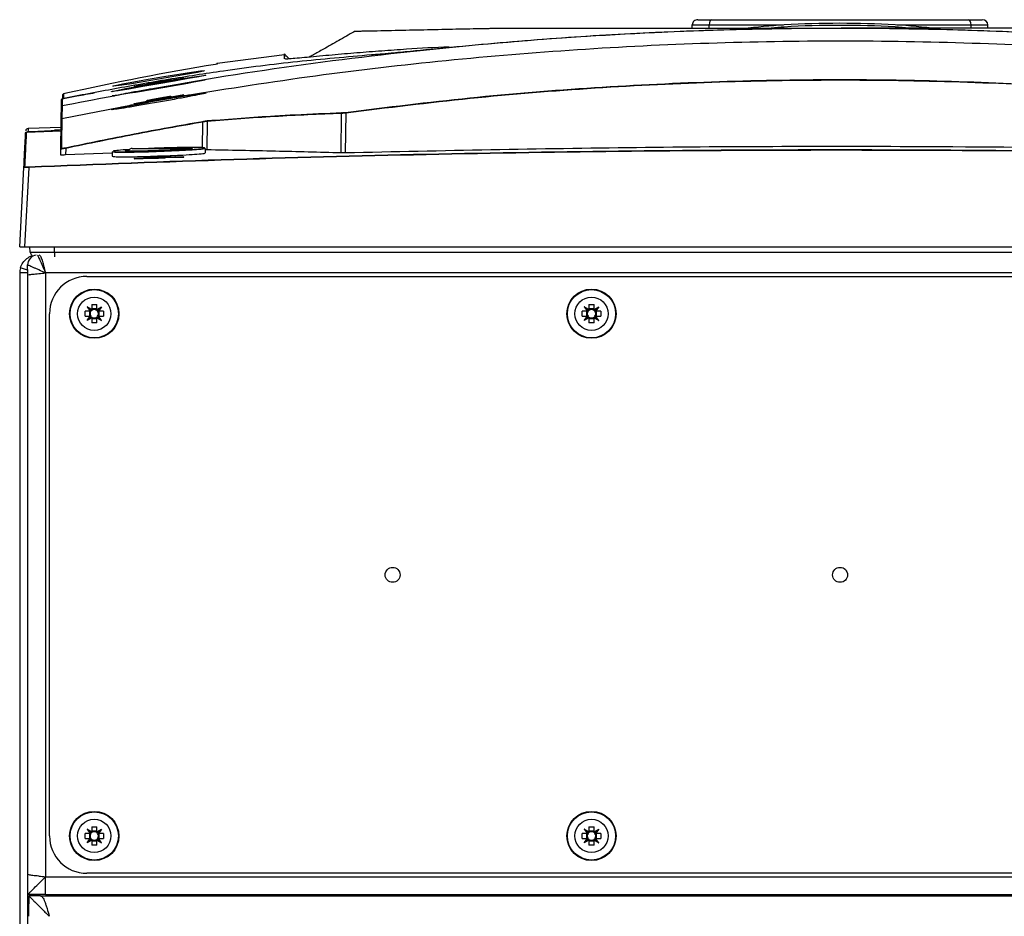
# Model space of a CAD drawing. Header units: millimetres. Extents: x 196 to 867, y -245 to 1107.
# Tile 14 of 79: x 539 to 605, y 134 to 195. Entities that reach past the tile are written whole.
import ezdxf

# ---------------------------------------------------------------- set-up
doc = ezdxf.new("R2010")
doc.units = ezdxf.units.MM

msp = doc.modelspace()

# ---------------------------------------------------------------- linework, layer by layer
at = {"color": 7, "linetype": 'Continuous', "lineweight": 25}
for p, q in [((584.092, 193.976), (584.092, 194.211)), ((584.092, 194.211), (585.228, 194.211)), ((584.47, 194.544), (585.408, 194.544)), ((585.228, 193.976), (585.228, 194.211)), ((585.408, 194.544), (602.599, 194.544)), ((597.807, 194.211), (602.779, 194.211)), ((602.599, 194.544), (603.534, 194.544)), ((602.779, 193.976), (602.779, 194.211)), ((602.779, 194.211), (603.912, 194.211)), ((603.912, 193.976), (603.912, 194.211)), ((556.754, 192.194), (552.247, 191.604)), ((556.75, 192.211), (556.75, 192.193)), ((552.246, 191.605), (552.245, 191.568)), ((556.75, 191.922), (556.75, 191.922)), ((547.904, 190.277), (546.67, 190.059)), ((546.67, 190.054), (547.904, 190.272)), ((547.529, 190.219), (549.145, 190.498)), ((547.529, 190.229), (547.529, 190.219)), ((548.77, 190.444), (547.904, 190.295)), ((547.904, 190.272), (547.904, 190.277)), ((550.004, 190.634), (548.77, 190.426)), ((548.77, 190.421), (550.004, 190.629)), ((548.77, 190.426), (548.77, 190.421)), ((549.145, 190.498), (549.145, 190.508)), ((550.004, 190.629), (550.004, 190.634)), ((541.901, 189.521), (541.896, 189.252)), ((545.153, 189.72), (545.167, 189.726)), ((546.67, 190.059), (546.67, 190.054)), ((548.77, 189.303), (550.004, 189.515)), ((550.004, 189.503), (548.77, 189.291)), ((550.004, 189.515), (550.004, 189.503)), ((541.833, 187.932), (546.55, 188.843)), ((546.67, 188.927), (547.904, 189.15)), ((547.904, 189.138), (546.67, 188.916)), ((546.67, 188.916), (546.67, 188.927)), ((549.145, 189.388), (547.529, 189.103)), ((547.529, 189.103), (547.529, 189.13)), ((548.77, 189.35), (547.904, 189.197)), ((547.904, 189.197), (547.904, 189.169)), ((547.904, 189.138), (547.904, 189.15)), ((548.77, 189.322), (548.77, 189.35)), ((548.77, 189.303), (548.77, 189.291)), ((549.145, 189.415), (549.145, 189.388)), ((541.807, 188.72), (541.808, 188.733)), ((560.549, 185.613), (560.575, 188.263)), ((560.861, 188.287), (560.834, 185.615)), ((541.793, 187.883), (541.793, 187.883)), ((541.833, 187.932), (541.833, 187.932)), ((551.569, 187.73), (551.55, 185.819)), ((541.779, 187.077), (539.45, 186.995)), ((539.452, 187.013), (539.451, 186.985)), ((541.783, 187.326), (539.567, 187.248)), ((541.779, 187.077), (541.782, 187.26)), ((541.751, 185.476), (541.758, 185.875)), ((542.092, 185.92), (542.084, 185.479)), ((545.212, 185.599), (542.084, 185.479)), ((545.212, 185.679), (545.369, 185.712)), ((545.212, 185.679), (545.212, 185.393)), ((546.534, 185.908), (550.14, 185.908)), ((551.462, 185.612), (551.462, 185.895)), ((547.904, 185.285), (546.67, 185.241)), ((546.67, 185.224), (547.904, 185.269)), ((546.67, 185.241), (546.67, 185.224)), ((547.529, 185.3), (549.145, 185.357)), ((547.529, 185.337), (547.529, 185.3)), ((548.77, 185.381), (547.904, 185.35)), ((547.904, 185.313), (547.904, 185.35)), ((547.904, 185.269), (547.904, 185.285)), ((548.77, 185.381), (548.77, 185.344)), ((550.004, 185.358), (548.77, 185.316)), ((548.77, 185.299), (550.004, 185.342)), ((548.77, 185.316), (548.77, 185.299)), ((549.145, 185.357), (549.145, 185.394)), ((550.004, 185.342), (550.004, 185.358)), ((539.004, 179.324), (539.283, 184.646)), ((539.616, 184.648), (539.337, 179.324)), ((539.337, 179.324), (648.671, 179.324)), ((539.706, 178.968), (539.694, 179.324)), ((541.337, 178.968), (646.67, 178.968)), ((539.537, 177.574), (539.004, 177.574)), ((539.004, 177.574), (539.004, 132.308)), ((539.538, 177.77), (539.052, 177.912)), ((539.537, 177.796), (539.537, 178.108)), ((539.537, 177.574), (539.537, 132.308)), ((539.538, 177.77), (539.538, 177.599)), ((540.737, 177.574), (540.737, 137.108)), ((647.27, 177.574), (540.737, 177.574)), ((543.504, 177.341), (644.504, 177.341)), ((543.727, 175.013), (543.387, 175.013)), ((543.387, 174.669), (543.387, 175.013)), ((543.832, 175.118), (543.522, 175.301)), ((543.522, 175.301), (543.727, 175.013)), ((543.776, 175.068), (543.522, 175.301)), ((543.676, 175.013), (543.676, 174.669)), ((543.727, 175.013), (543.729, 175.013)), ((543.832, 175.458), (544.175, 175.458)), ((543.832, 175.458), (543.832, 175.118)), ((544.175, 175.169), (543.832, 175.169)), ((543.832, 175.116), (543.832, 175.118)), ((544.175, 175.118), (544.175, 175.458)), ((544.175, 175.118), (544.486, 175.301)), ((544.175, 175.116), (544.175, 175.118)), ((544.232, 175.068), (544.486, 175.301)), ((544.281, 175.013), (544.279, 175.013)), ((544.486, 175.301), (544.281, 175.013)), ((544.62, 175.013), (544.281, 175.013)), ((544.332, 174.669), (544.332, 175.013)), ((544.62, 175.013), (544.62, 174.669)), ((577.06, 175.013), (576.721, 175.013)), ((576.721, 174.669), (576.721, 175.013)), ((577.165, 175.118), (576.855, 175.301)), ((576.855, 175.301), (577.06, 175.013)), ((577.109, 175.068), (576.855, 175.301)), ((577.009, 175.013), (577.009, 174.669)), ((577.06, 175.013), (577.062, 175.013)), ((577.165, 175.458), (577.509, 175.458)), ((577.165, 175.458), (577.165, 175.118)), ((577.509, 175.169), (577.165, 175.169)), ((577.165, 175.116), (577.165, 175.118)), ((577.509, 175.118), (577.509, 175.458)), ((577.509, 175.118), (577.819, 175.301)), ((577.509, 175.116), (577.509, 175.118)), ((577.565, 175.068), (577.819, 175.301)), ((577.614, 175.013), (577.612, 175.013)), ((577.819, 175.301), (577.614, 175.013)), ((577.954, 175.013), (577.614, 175.013)), ((577.665, 174.669), (577.665, 175.013)), ((577.954, 175.013), (577.954, 174.669)), ((541.004, 139.841), (541.004, 174.841)), ((543.387, 174.669), (543.727, 174.669)), ((543.522, 174.382), (543.727, 174.669)), ((543.776, 174.615), (543.522, 174.382)), ((543.832, 174.564), (543.522, 174.382)), ((543.727, 174.669), (543.729, 174.669)), ((543.832, 174.566), (543.832, 174.564)), ((543.832, 174.564), (543.832, 174.225)), ((543.832, 174.513), (544.175, 174.513)), ((544.175, 174.566), (544.175, 174.564)), ((544.175, 174.225), (544.175, 174.564)), ((544.175, 174.564), (544.486, 174.382)), ((544.232, 174.615), (544.486, 174.382)), ((544.281, 174.669), (544.279, 174.669)), ((544.486, 174.382), (544.281, 174.669)), ((544.281, 174.669), (544.62, 174.669)), ((576.721, 174.669), (577.06, 174.669)), ((576.855, 174.382), (577.06, 174.669)), ((577.109, 174.615), (576.855, 174.382)), ((577.165, 174.564), (576.855, 174.382)), ((577.06, 174.669), (577.062, 174.669)), ((577.165, 174.566), (577.165, 174.564)), ((577.165, 174.564), (577.165, 174.225)), ((577.165, 174.513), (577.509, 174.513)), ((577.509, 174.566), (577.509, 174.564)), ((577.509, 174.564), (577.819, 174.382)), ((577.509, 174.225), (577.509, 174.564)), ((577.565, 174.615), (577.819, 174.382)), ((577.614, 174.669), (577.612, 174.669)), ((577.819, 174.382), (577.614, 174.669)), ((577.614, 174.669), (577.954, 174.669)), ((544.175, 174.225), (543.832, 174.225)), ((577.509, 174.225), (577.165, 174.225)), ((543.387, 139.669), (543.387, 140.013)), ((543.727, 140.013), (543.387, 140.013)), ((543.832, 140.118), (543.522, 140.301)), ((543.522, 140.301), (543.727, 140.013)), ((543.776, 140.068), (543.522, 140.301)), ((543.676, 140.013), (543.676, 139.669)), ((543.727, 140.013), (543.729, 140.013)), ((543.832, 140.458), (544.175, 140.458)), ((543.832, 140.458), (543.832, 140.118)), ((544.175, 140.169), (543.832, 140.169)), ((543.832, 140.116), (543.832, 140.118)), ((544.175, 140.118), (544.175, 140.458)), ((544.175, 140.118), (544.486, 140.301)), ((544.175, 140.116), (544.175, 140.118)), ((544.232, 140.068), (544.486, 140.301)), ((544.281, 140.013), (544.279, 140.013)), ((544.486, 140.301), (544.281, 140.013)), ((544.62, 140.013), (544.281, 140.013)), ((544.332, 139.669), (544.332, 140.013)), ((544.62, 140.013), (544.62, 139.669)), ((577.06, 140.013), (576.721, 140.013)), ((576.721, 139.669), (576.721, 140.013)), ((577.165, 140.118), (576.855, 140.301)), ((576.855, 140.301), (577.06, 140.013)), ((577.109, 140.068), (576.855, 140.301)), ((577.009, 140.013), (577.009, 139.669)), ((577.06, 140.013), (577.062, 140.013)), ((577.165, 140.458), (577.509, 140.458)), ((577.165, 140.458), (577.165, 140.118)), ((577.509, 140.169), (577.165, 140.169)), ((577.165, 140.116), (577.165, 140.118)), ((577.509, 140.118), (577.509, 140.458)), ((577.509, 140.118), (577.819, 140.301)), ((577.509, 140.116), (577.509, 140.118)), ((577.565, 140.068), (577.819, 140.301)), ((577.614, 140.013), (577.612, 140.013)), ((577.819, 140.301), (577.614, 140.013)), ((577.954, 140.013), (577.614, 140.013)), ((577.665, 139.669), (577.665, 140.013)), ((577.954, 140.013), (577.954, 139.669)), ((543.387, 139.669), (543.727, 139.669)), ((543.522, 139.382), (543.727, 139.669)), ((543.776, 139.615), (543.522, 139.382)), ((543.832, 139.564), (543.522, 139.382)), ((543.727, 139.669), (543.729, 139.669)), ((543.832, 139.566), (543.832, 139.564)), ((543.832, 139.564), (543.832, 139.225)), ((543.832, 139.513), (544.175, 139.513)), ((544.175, 139.566), (544.175, 139.564)), ((544.175, 139.564), (544.486, 139.382)), ((544.175, 139.225), (544.175, 139.564)), ((544.232, 139.615), (544.486, 139.382)), ((544.281, 139.669), (544.279, 139.669)), ((544.486, 139.382), (544.281, 139.669)), ((544.281, 139.669), (544.62, 139.669)), ((576.721, 139.669), (577.06, 139.669)), ((576.855, 139.382), (577.06, 139.669)), ((577.109, 139.615), (576.855, 139.382)), ((577.165, 139.564), (576.855, 139.382)), ((577.06, 139.669), (577.062, 139.669)), ((577.165, 139.566), (577.165, 139.564)), ((577.165, 139.564), (577.165, 139.225)), ((577.165, 139.513), (577.509, 139.513)), ((577.509, 139.566), (577.509, 139.564)), ((577.509, 139.564), (577.819, 139.382)), ((577.509, 139.225), (577.509, 139.564)), ((577.565, 139.615), (577.819, 139.382)), ((577.614, 139.669), (577.612, 139.669)), ((577.819, 139.382), (577.614, 139.669)), ((577.614, 139.669), (577.954, 139.669)), ((544.175, 139.225), (543.832, 139.225)), ((577.509, 139.225), (577.165, 139.225)), ((644.504, 137.341), (543.504, 137.341)), ((540.737, 137.108), (647.27, 137.108)), ((540.737, 135.908), (540.737, 137.108)), ((540.737, 135.908), (539.537, 135.908)), ((540.39, 135.824), (539.62, 135.824)), ((539.62, 135.824), (539.62, 135.291)), ((540.07, 135.908), (540.07, 135.824)), ((540.39, 135.824), (647.618, 135.824)), ((540.737, 135.908), (647.27, 135.908)), ((539.62, 134.458), (539.62, 135.291))]:
    msp.add_line(p, q, dxfattribs=at)
at = {"color": 8, "linetype": 'Continuous', "lineweight": 25}
for p, q in [((585.228, 194.211), (590.21, 194.211)), ((547.933, 190.356), (548.744, 190.492)), ((541.794, 187.942), (541.808, 188.733)), ((551.265, 185.918), (551.283, 187.684)), ((541.337, 178.968), (541.337, 179.324)), ((540.237, 135.824), (540.237, 135.908))]:
    msp.add_line(p, q, dxfattribs=at)
at = {"color": 7, "linetype": 'Continuous', "lineweight": 25, "flags": 128}
for points in [[(545.179, 189.731), (545.483, 189.8), (546.098, 189.923), (546.964, 190.086), (547.995, 190.271), (549.075, 190.456), (550.07, 190.619), (550.859, 190.74), (551.352, 190.809), (551.488, 190.823), (551.419, 190.799), (551.012, 190.721), (550.308, 190.594), (549.38, 190.431), (548.323, 190.247), (547.258, 190.062), (546.314, 189.9), (545.608, 189.782), (545.219, 189.724), (545.153, 189.72), (545.153, 189.72)], [(551.373, 191.121), (551.324, 191.098), (550.928, 191.015), (550.244, 190.888), (549.34, 190.729), (548.314, 190.553), (547.278, 190.38), (546.361, 190.231), (545.678, 190.127), (545.303, 190.081), (545.239, 190.083), (545.41, 190.136), (545.9, 190.242), (546.662, 190.391), (547.607, 190.562), (548.669, 190.743), (549.674, 190.904), (550.524, 191.029), (551.118, 191.107), (551.39, 191.13), (551.39, 191.13)], [(551.265, 185.918), (551.445, 185.905), (551.445, 185.884), (551.161, 185.844), (550.558, 185.797), (549.704, 185.75), (548.695, 185.706), (547.646, 185.671), (546.676, 185.65), (545.894, 185.643), (545.387, 185.653), (545.212, 185.679), (545.212, 185.679)], [(548.282, 185.908), (548.577, 185.919), (549.307, 185.938), (549.929, 185.946), (550.371, 185.942), (550.585, 185.926), (550.545, 185.901), (550.255, 185.869), (549.748, 185.834), (549.083, 185.799), (548.334, 185.769), (547.585, 185.746), (547.585, 185.746)]]:
    msp.add_lwpolyline(points, dxfattribs=at)
at = {"color": 7, "linetype": 'Continuous', "lineweight": 25}
for centre, radius in [((544.004, 174.841), 1.65), ((544.004, 174.841), 1.617), ((577.337, 174.841), 1.65), ((577.337, 174.841), 1.617), ((544.004, 174.841), 1.117), ((577.337, 174.841), 1.117), ((564.004, 157.341), 0.5), ((594.004, 157.341), 0.5), ((544.004, 139.841), 1.65), ((544.004, 139.841), 1.617), ((577.337, 139.841), 1.65), ((577.337, 139.841), 1.617), ((544.004, 139.841), 1.117), ((577.337, 139.841), 1.117)]:
    msp.add_circle(centre, radius, dxfattribs=at)
for centre, radius, start, end in [((552.253, 191.569), 0.05, 101.13243, 179), ((526.816, 316.04), 127.912, 278.26878, 281.10171), ((541.951, 189.52), 0.05, 100.92816, 178.99602), ((541.858, 188.732), 0.05, 101.45848, 178.99434), ((560.622, 188.265), 0.0475, 103.73839, 182.98492), ((554.87, 187.497), 6.042, 7.50964, 7.97471), ((546.738, 186.913), 4.61, 9.62111, 10.23106), ((551.615, 187.734), 0.047, 105.3818, 183.75312), ((539.577, 187.085), 0.167, 94.68653, 176.99289), ((541.808, 185.875), 0.0499, 101.95415, 178.97027), ((538.368, 185.142), 3.804, 11.80032, 12.53945), ((546.534, 185.641), 0.267, 90, 181), ((550.14, 185.641), 0.267, 61.11759, 90), ((539.333, 184.643), 0.05, 92.39303, 176.98465), ((533.885, 184.418), 5.736, 2.29965, 2.7727), ((540.204, 178.108), 0.667, 98.43225, 180), ((540.204, 177.574), 1.2, 163.666, 180), ((540.204, 177.574), 0.667, 177.8527, 180), ((543.504, 174.841), 2.5, 90, 180), ((544.004, 174.841), 0.284, 142.7589, 217.2411), ((544.004, 174.841), 0.284, 127.2411, 142.7589), ((544.004, 174.841), 0.284, 52.7589, 127.2411), ((544.004, 174.841), 0.284, 37.2411, 52.7589), ((544.004, 174.841), 0.284, 322.7589, 37.2411), ((577.337, 174.841), 0.284, 142.7589, 217.2411), ((577.337, 174.841), 0.284, 127.2411, 142.7589), ((577.337, 174.841), 0.284, 52.7589, 127.2411), ((577.337, 174.841), 0.284, 37.2411, 52.7589), ((577.337, 174.841), 0.284, 322.7589, 37.2411), ((544.004, 174.841), 0.284, 217.2411, 232.7589), ((544.004, 174.841), 0.284, 232.7589, 307.2411), ((544.004, 174.841), 0.284, 307.2411, 322.7589), ((577.337, 174.841), 0.284, 217.2411, 232.7589), ((577.337, 174.841), 0.284, 232.7589, 307.2411), ((577.337, 174.841), 0.284, 307.2411, 322.7589), ((544.004, 139.841), 0.284, 142.7589, 217.2411), ((544.004, 139.841), 0.284, 127.2411, 142.7589), ((544.004, 139.841), 0.284, 52.7589, 127.2411), ((544.004, 139.841), 0.284, 37.2411, 52.7589), ((544.004, 139.841), 0.284, 322.7589, 37.2411), ((577.337, 139.841), 0.284, 142.7589, 217.2411), ((577.337, 139.841), 0.284, 127.2411, 142.7589), ((577.337, 139.841), 0.284, 52.7589, 127.2411), ((577.337, 139.841), 0.284, 37.2411, 52.7589), ((577.337, 139.841), 0.284, 322.7589, 37.2411), ((543.504, 139.841), 2.5, 180, 270), ((544.004, 139.841), 0.284, 217.2411, 232.7589), ((544.004, 139.841), 0.284, 232.7589, 307.2411), ((544.004, 139.841), 0.284, 307.2411, 322.7589), ((577.337, 139.841), 0.284, 217.2411, 232.7589), ((577.337, 139.841), 0.284, 232.7589, 307.2411), ((577.337, 139.841), 0.284, 307.2411, 322.7589)]:
    msp.add_arc(centre, radius, start, end, dxfattribs=at)
for centre, major_axis, ratio, start_param, end_param in [((584.47, 194.211), (0.378, 0), 0.881629, 1.570796, 3.141593), ((585.408, 194.211), (0, 0.333), 0.541263, 0, 1.570796), ((602.599, 194.211), (0, 0.333), 0.540772, 4.712389, 6.283185), ((603.534, 194.211), (0.378, 0), 0.881682, 0, 1.570796), ((543.993, 174.834), (0.26, 0.185), 0.999185, 1.700326, 1.927168), ((544.01, 174.852), (0.162, 0.274), 0.999185, 1.127005, 1.359994), ((543.997, 174.852), (-0.162, 0.274), 0.999185, 4.923191, 5.15618), ((544.014, 174.834), (0.26, -0.185), 0.999185, 1.214424, 1.441266), ((577.327, 174.834), (0.26, 0.185), 0.999185, 1.700326, 1.927168), ((577.344, 174.852), (0.162, 0.274), 0.999185, 1.127005, 1.359994), ((577.331, 174.852), (-0.162, 0.274), 0.999185, 4.923191, 5.15618), ((577.348, 174.834), (0.26, -0.185), 0.999185, 1.214424, 1.441266), ((543.993, 174.849), (0.26, -0.185), 0.999185, 4.356017, 4.582859), ((544.01, 174.83), (-0.162, 0.274), 0.999185, 1.781599, 2.014588), ((543.997, 174.83), (0.162, 0.274), 0.999185, 4.268598, 4.501587), ((544.014, 174.849), (0.26, 0.185), 0.999185, 4.841919, 5.068761), ((577.327, 174.849), (0.26, -0.185), 0.999185, 4.356017, 4.582859), ((577.344, 174.83), (-0.162, 0.274), 0.999185, 1.781599, 2.014588), ((577.331, 174.83), (0.162, 0.274), 0.999185, 4.268598, 4.501587), ((577.348, 174.849), (0.26, 0.185), 0.999185, 4.841919, 5.068761), ((543.993, 139.834), (0.26, 0.185), 0.999185, 1.700326, 1.927168), ((544.01, 139.852), (0.162, 0.274), 0.999185, 1.127005, 1.359994), ((543.997, 139.852), (-0.162, 0.274), 0.999185, 4.923191, 5.15618), ((544.014, 139.834), (0.26, -0.185), 0.999185, 1.214424, 1.441266), ((577.327, 139.834), (0.26, 0.185), 0.999185, 1.700326, 1.927168), ((577.344, 139.852), (0.162, 0.274), 0.999185, 1.127005, 1.359994), ((577.331, 139.852), (-0.162, 0.274), 0.999185, 4.923191, 5.15618), ((577.348, 139.834), (0.26, -0.185), 0.999185, 1.214424, 1.441266), ((543.993, 139.849), (0.26, -0.185), 0.999185, 4.356017, 4.582859), ((544.01, 139.83), (-0.162, 0.274), 0.999185, 1.781599, 2.014588), ((543.997, 139.83), (0.162, 0.274), 0.999185, 4.268598, 4.501587), ((544.014, 139.849), (0.26, 0.185), 0.999185, 4.841919, 5.068761), ((577.327, 139.849), (0.26, -0.185), 0.999185, 4.356017, 4.582859), ((577.344, 139.83), (-0.162, 0.274), 0.999185, 1.781599, 2.014588), ((577.331, 139.83), (0.162, 0.274), 0.999185, 4.268598, 4.501587), ((577.348, 139.849), (0.26, 0.185), 0.999185, 4.841919, 5.068761)]:
    msp.add_ellipse(centre, major_axis=major_axis, ratio=ratio, start_param=start_param, end_param=end_param, dxfattribs=at)
for points, knots in [([(587.507, 193.976), (588.42, 194.065), (590.575, 194.276), (593.977, 194.35), (597.405, 194.277), (599.575, 194.067), (600.515, 193.976)], [0, 0, 0, 0, 0.211181, 0.498315, 0.782685, 1, 1, 1, 1]), ([(646.16, 188.768), (642.721, 189.423), (635.849, 190.733), (625.453, 192.161), (615.013, 193.202), (604.531, 193.821), (594.027, 194.029), (583.521, 193.822), (573.032, 193.205), (562.577, 192.164), (552.166, 190.735), (545.288, 189.424), (541.847, 188.768)], [0, 0, 0, 0, 0.100013, 0.199862, 0.299712, 0.399716, 0.499806, 0.599806, 0.69988, 0.799952, 0.89994, 1, 1, 1, 1]), ([(561.416, 193.74), (561.245, 193.641), (560.892, 193.437), (560.362, 193.132), (559.837, 192.832), (559.268, 192.511), (558.79, 192.244), (558.499, 192.083), (558.403, 192.03)], [0, 0, 0, 0, 0.122896, 0.252779, 0.40067, 0.578597, 0.861457, 1, 1, 1, 1]), ([(561.416, 193.74), (561.416, 193.746), (561.416, 193.753), (561.416, 193.762), (561.431, 193.765), (561.469, 193.769), (561.523, 193.772), (561.589, 193.776), (561.67, 193.779), (561.766, 193.782), (561.885, 193.786), (561.984, 193.788), (562.659, 193.802), (563.92, 193.83), (565.86, 193.871), (567.791, 193.913), (569.036, 193.939), (569.74, 193.955), (569.935, 193.958), (570.236, 193.962), (570.55, 193.966), (570.884, 193.969), (571.244, 193.972), (571.576, 193.974), (571.874, 193.975), (572.118, 193.975), (572.396, 193.976), (572.616, 193.976), (576.083, 193.976), (583.053, 193.976), (590.406, 193.976), (594.083, 193.976)], [0.5756779, 0.5756779, 0.5756779, 0.5756779, 0.5840707, 0.5840707, 0.5866513, 0.5892319, 0.5918126, 0.5943932, 0.5969738, 0.5995544, 0.6021351, 0.6047157, 0.6047157, 0.6313328, 0.6579499, 0.6845671, 0.7111842, 0.7111842, 0.715513, 0.7198419, 0.7241707, 0.7284995, 0.7328284, 0.7371572, 0.7393216, 0.741486, 0.7436504, 0.7458148, 0.7458148, 0.8007035, 0.8555921, 0.8555921, 0.8555921, 0.8555921]), ([(620.538, 192.642), (618.345, 192.846), (613.959, 193.253), (607.357, 193.657), (600.743, 193.909), (594.105, 193.993), (587.454, 193.914), (580.787, 193.664), (574.122, 193.26), (569.687, 192.848), (567.469, 192.642)], [0, 0, 0, 0, 0.124304, 0.248608, 0.373221, 0.497834, 0.623218, 0.748601, 0.874301, 1, 1, 1, 1]), ([(626.75, 193.738), (626.75, 193.745), (626.75, 193.752), (626.75, 193.762), (626.736, 193.765), (626.697, 193.769), (626.643, 193.772), (626.577, 193.776), (626.497, 193.779), (626.4, 193.782), (626.282, 193.786), (626.182, 193.788), (625.507, 193.802), (624.246, 193.83), (622.307, 193.871), (620.376, 193.913), (619.131, 193.939), (618.426, 193.955), (618.231, 193.958), (617.93, 193.962), (617.616, 193.966), (617.283, 193.969), (616.922, 193.972), (616.59, 193.974), (616.292, 193.975), (616.048, 193.975), (615.77, 193.976), (615.55, 193.976), (612.083, 193.976), (605.114, 193.976), (597.76, 193.976), (594.083, 193.976)], [0.5748633, 0.5748633, 0.5748633, 0.5748633, 0.5840707, 0.5840707, 0.5866513, 0.5892319, 0.5918126, 0.5943932, 0.5969738, 0.5995544, 0.6021351, 0.6047157, 0.6047157, 0.6313328, 0.6579499, 0.6845671, 0.7111842, 0.7111842, 0.715513, 0.7198419, 0.7241707, 0.7284995, 0.7328284, 0.7371572, 0.7393216, 0.741486, 0.7436504, 0.7458148, 0.7458148, 0.8007035, 0.8555921, 0.8555921, 0.8555921, 0.8555921]), ([(550.107, 189.47), (553.011, 189.931), (558.82, 190.853), (567.589, 191.86), (576.385, 192.594), (585.202, 193.03), (594.026, 193.175), (602.851, 193.028), (611.663, 192.591), (620.447, 191.857), (629.201, 190.851), (635, 189.931), (637.9, 189.47)], [0, 0, 0, 0, 0.100003, 0.200035, 0.300159, 0.400217, 0.50023, 0.600324, 0.700383, 0.800282, 0.900117, 1, 1, 1, 1]), ([(562.592, 192.183), (560.936, 192.041), (557.623, 191.758), (553.081, 191.187), (550.194, 190.731), (548.963, 190.536)], [0, 0, 0, 0, 0.364441, 0.728882, 1, 1, 1, 1]), ([(556.75, 191.922), (556.75, 191.968), (556.75, 192.106), (556.75, 192.204), (556.75, 192.255), (556.75, 192.244), (556.75, 192.24)], [0, 0, 0, 0, 0.227896, 0.683692, 0.911587, 1, 1, 1, 1]), ([(557.073, 191.917), (557.062, 191.927), (557.007, 191.975), (556.926, 192.057), (556.831, 192.159), (556.779, 192.217), (556.755, 192.245)], [0, 0, 0, 0, 0.082121, 0.382318, 0.71102, 1, 1, 1, 1]), ([(564.938, 192.561), (564.384, 192.525), (563.829, 192.486), (562.72, 192.405), (562.166, 192.362), (561.058, 192.272), (560.502, 192.224), (559.39, 192.125), (558.834, 192.073), (558.285, 192.02)], [0, 0, 0, 0, 0.25, 0.25, 0.5, 0.5, 0.75, 0.75, 1, 1, 1, 1]), ([(567.469, 192.642), (567.171, 192.612), (566.626, 192.557), (565.867, 192.482), (565.165, 192.414), (564.497, 192.35), (563.793, 192.284), (563.128, 192.225), (562.77, 192.197), (562.592, 192.183)], [0, 0, 0, 0, 0.1344124, 0.2456128, 0.3568794, 0.487855, 0.6189974, 0.8093292, 1, 1, 1, 1]), ([(558.285, 192.02), (558.043, 191.997), (557.558, 191.95), (557.097, 191.916), (556.832, 191.904), (556.8, 191.913), (556.787, 191.916)], [0, 0, 0, 0, 0.288952, 0.578257, 0.841009, 1, 1, 1, 1]), ([(548.963, 190.536), (547.772, 190.332), (545.399, 189.926), (543.034, 189.471), (541.856, 189.244)], [0, 0, 0, 0, 0.501718, 1, 1, 1, 1]), ([(547.919, 190.303), (547.865, 190.293), (547.733, 190.27), (547.594, 190.244), (547.533, 190.231), (547.53, 190.23), (547.529, 190.229)], [0, 0, 0, 0, 0.232811, 0.568113, 0.898529, 1, 1, 1, 1]), ([(547.904, 190.295), (547.91, 190.297), (547.919, 190.299), (547.974, 190.309), (548.047, 190.322), (548.168, 190.344), (548.315, 190.37), (548.435, 190.39), (548.542, 190.408), (548.632, 190.423), (548.7, 190.434), (548.755, 190.443), (548.764, 190.444), (548.77, 190.444)], [0, 0, 0, 0, 0.120551, 0.184311, 0.250277, 0.374926, 0.499649, 0.575248, 0.642231, 0.749965, 0.814975, 0.878376, 1, 1, 1, 1]), ([(548.77, 190.426), (548.737, 190.421), (548.671, 190.411), (548.522, 190.386), (548.355, 190.358), (548.184, 190.328), (548.03, 190.3), (547.943, 190.284), (547.909, 190.278), (547.904, 190.277)], [0, 0, 0, 0, 0.160158, 0.320248, 0.482011, 0.645574, 0.809656, 0.972689, 1, 1, 1, 1]), ([(547.904, 190.272), (547.937, 190.277), (548.003, 190.288), (548.152, 190.313), (548.319, 190.341), (548.49, 190.371), (548.644, 190.398), (548.731, 190.414), (548.765, 190.42), (548.77, 190.421)], [0, 0, 0, 0, 0.160207, 0.320345, 0.482196, 0.645824, 0.809886, 0.972829, 1, 1, 1, 1]), ([(549.145, 190.508), (549.137, 190.507), (549.119, 190.506), (548.985, 190.485), (548.845, 190.462), (548.775, 190.451)], [0, 0, 0, 0, 0.332773, 0.665485, 1, 1, 1, 1]), ([(560.854, 188.336), (563.627, 188.679), (569.175, 189.365), (577.536, 190.037), (585.913, 190.45), (591.586, 190.537), (594.793, 190.531), (596.526, 190.524), (600.819, 190.464), (607.421, 190.217), (614.672, 189.713), (621.251, 189.083), (625.186, 188.585), (627.154, 188.336)], [0, 0, 0, 0, 0.126067, 0.252205, 0.378345, 0.504414, 0.508137, 0.523031, 0.58261, 0.701837, 0.821064, 0.910532, 1, 1, 1, 1]), ([(627.147, 188.287), (624.428, 188.624), (618.99, 189.298), (610.785, 189.966), (602.552, 190.384), (594.261, 190.528), (585.932, 190.401), (577.565, 189.99), (569.2, 189.318), (563.64, 188.631), (560.861, 188.287)], [0, 0, 0, 0, 0.123626, 0.247252, 0.371417, 0.495583, 0.621405, 0.747227, 0.873614, 1, 1, 1, 1]), ([(550.107, 189.47), (550.382, 189.511), (550.93, 189.593), (551.412, 189.649), (551.563, 189.649), (551.353, 189.589), (550.812, 189.477), (549.994, 189.322), (548.982, 189.138), (547.886, 188.943), (546.836, 188.761), (545.959, 188.616), (545.36, 188.527), (545.102, 188.504), (545.202, 188.55), (545.642, 188.656), (546.169, 188.767), (546.503, 188.834), (546.55, 188.843)], [0, 0, 0, 0, 0.065695, 0.131411, 0.196595, 0.261503, 0.326685, 0.392588, 0.459405, 0.526987, 0.594838, 0.662269, 0.728724, 0.794097, 0.85882, 0.923647, 0.989268, 1, 1, 1, 1]), ([(545.222, 189.724), (545.205, 189.722), (545.177, 189.72), (545.173, 189.72), (545.171, 189.72)], [0, 0, 0, 0, 0.645405, 1, 1, 1, 1]), ([(547.782, 189.898), (547.735, 189.89), (547.344, 189.822), (546.665, 189.697), (545.896, 189.549), (545.373, 189.441), (545.305, 189.42), (545.271, 189.409)], [0, 0, 0, 0, 0.0333965, 0.2783535, 0.5195042, 0.7577905, 1, 1, 1, 1]), ([(546.55, 188.843), (546.55, 188.843), (546.849, 188.903), (547.521, 189.032), (548.619, 189.229), (549.5, 189.376), (549.966, 189.449), (550.107, 189.47), (550.107, 189.47)], [0, 0, 0, 0, 0.000005, 0.288178, 0.576333, 0.864826, 0.999995, 1, 1, 1, 1]), ([(551.448, 189.59), (551.425, 189.594), (551.376, 189.601), (550.892, 189.542), (550.356, 189.461), (550.088, 189.42)], [0, 0, 0, 0, 0.311555, 0.655808, 1, 1, 1, 1]), ([(541.808, 188.733), (541.809, 188.834), (541.814, 189.091), (541.815, 189.156), (541.816, 189.196)], [0, 0, 0, 0, 0.393577, 1, 1, 1, 1]), ([(541.816, 189.196), (541.816, 189.201), (541.817, 189.211), (541.825, 189.225), (541.837, 189.238), (541.849, 189.243), (541.856, 189.244), (541.856, 189.244)], [0, 0, 0, 0, 0.183275, 0.365075, 0.655887, 0.990348, 1, 1, 1, 1]), ([(541.856, 189.244), (541.855, 189.204), (541.854, 189.159), (541.851, 188.974), (541.849, 188.882), (541.848, 188.792), (541.848, 188.781)], [0, 0, 0, 0, 0.605888, 0.677171, 0.962307, 1, 1, 1, 1]), ([(541.896, 189.212), (541.896, 189.226), (541.902, 189.238), (541.917, 189.254), (541.926, 189.259), (541.936, 189.261)], [0, 0, 0, 0, 0.5, 0.5, 1, 1, 1, 1]), ([(546.587, 188.794), (546.314, 188.737), (546.001, 188.673), (545.63, 188.59), (545.529, 188.564), (545.447, 188.543)], [0, 0, 0, 0, 0.550386, 0.630717, 1, 1, 1, 1]), ([(550.088, 189.421), (549.944, 189.398), (549.494, 189.327), (548.624, 189.18), (547.534, 188.982), (546.902, 188.857), (546.587, 188.794)], [0, 0, 0, 0, 0.135158, 0.42364, 0.711807, 1, 1, 1, 1]), ([(547.529, 189.13), (547.538, 189.134), (547.556, 189.141), (547.69, 189.171), (547.83, 189.199), (547.901, 189.212)], [0, 0, 0, 0, 0.332382, 0.664649, 1, 1, 1, 1]), ([(547.904, 189.197), (547.91, 189.199), (547.919, 189.203), (547.973, 189.215), (548.046, 189.23), (548.168, 189.254), (548.312, 189.279), (548.428, 189.3), (548.535, 189.318), (548.629, 189.333), (548.699, 189.343), (548.755, 189.35), (548.764, 189.35), (548.77, 189.35)], [0, 0, 0, 0, 0.119549, 0.183486, 0.250084, 0.374877, 0.499653, 0.569405, 0.634404, 0.749734, 0.814194, 0.877447, 1, 1, 1, 1]), ([(547.904, 189.15), (547.937, 189.157), (548.004, 189.171), (548.154, 189.2), (548.322, 189.23), (548.494, 189.26), (548.647, 189.285), (548.732, 189.298), (548.766, 189.302), (548.77, 189.303)], [0, 0, 0, 0, 0.161543, 0.323015, 0.486158, 0.650437, 0.814196, 0.976015, 1, 1, 1, 1]), ([(548.77, 189.291), (548.737, 189.284), (548.671, 189.27), (548.521, 189.242), (548.353, 189.212), (548.181, 189.182), (548.027, 189.157), (547.942, 189.144), (547.908, 189.139), (547.904, 189.138)], [0, 0, 0, 0, 0.161465, 0.32286, 0.485894, 0.650123, 0.813942, 0.975878, 1, 1, 1, 1]), ([(548.739, 189.36), (548.8, 189.37), (548.939, 189.392), (549.082, 189.412), (549.141, 189.417), (549.145, 189.415), (549.145, 189.415)], [0, 0, 0, 0, 0.258811, 0.583573, 0.903667, 1, 1, 1, 1]), ([(541.793, 187.883), (541.794, 187.961), (541.796, 188.097), (541.8, 188.305), (541.804, 188.507), (541.806, 188.649), (541.807, 188.72)], [0, 0, 0, 0, 0.26583, 0.468338, 0.734168, 1, 1, 1, 1]), ([(541.847, 188.768), (541.846, 188.697), (541.844, 188.555), (541.84, 188.335), (541.836, 188.126), (541.834, 187.99), (541.833, 187.932)], [0, 0, 0, 0, 0.26583, 0.531661, 0.797492, 1, 1, 1, 1]), ([(541.848, 188.781), (541.848, 188.78), (541.848, 188.776), (541.848, 188.772), (541.847, 188.768), (541.847, 188.768)], [0, 0, 0, 0, 0.178925, 0.894627, 1, 1, 1, 1]), ([(560.575, 188.263), (559.075, 188.202), (556.072, 188.079), (553.07, 187.847), (551.569, 187.73)], [0, 0, 0, 0, 0.49977, 1, 1, 1, 1]), ([(551.603, 187.779), (553.105, 187.894), (555.061, 188.044), (558.064, 188.211), (559.564, 188.27), (560.611, 188.311)], [0, 0, 0, 0, 0.500229, 0.651336, 1, 1, 1, 1]), ([(560.861, 188.287), (560.823, 188.283), (560.748, 188.275), (560.645, 188.266), (560.599, 188.264), (560.575, 188.263)], [0, 0, 0, 0, 0.329389, 0.6593, 1, 1, 1, 1]), ([(560.611, 188.311), (560.631, 188.312), (560.671, 188.315), (560.759, 188.324), (560.822, 188.332), (560.854, 188.336)], [0, 0, 0, 0, 0.340349, 0.670232, 1, 1, 1, 1]), ([(541.758, 185.875), (541.76, 186.017), (541.768, 186.44), (541.778, 187.032), (541.787, 187.551), (541.791, 187.786), (541.793, 187.883)], [0, 0, 0, 0, 0.155916, 0.467751, 0.779614, 1, 1, 1, 1]), ([(541.833, 187.932), (541.831, 187.834), (541.827, 187.599), (541.818, 187.08), (541.807, 186.488), (541.8, 186.065), (541.797, 185.923)], [0, 0, 0, 0, 0.220386, 0.532221, 0.844084, 1, 1, 1, 1]), ([(542.081, 185.968), (543.61, 186.285), (546.665, 186.917), (549.738, 187.46), (551.274, 187.732)], [0, 0, 0, 0, 0.5000931, 1, 1, 1, 1]), ([(551.283, 187.684), (549.747, 187.412), (546.675, 186.869), (543.62, 186.237), (542.092, 185.92)], [0, 0, 0, 0, 0.499908, 1, 1, 1, 1]), ([(551.274, 187.732), (551.318, 187.739), (551.404, 187.754), (551.523, 187.771), (551.576, 187.776), (551.603, 187.779)], [0, 0, 0, 0, 0.33182, 0.663805, 1, 1, 1, 1]), ([(551.569, 187.73), (551.545, 187.728), (551.499, 187.722), (551.395, 187.706), (551.32, 187.691), (551.283, 187.684)], [0, 0, 0, 0, 0.335608, 0.66757, 1, 1, 1, 1]), ([(539.283, 184.646), (539.296, 184.895), (539.322, 185.395), (539.352, 185.977), (539.376, 186.431), (539.393, 186.76), (539.404, 186.968), (539.404, 186.967), (539.404, 186.966)], [0, 0, 0, 0, 0.159941, 0.319882, 0.479846, 0.639809, 0.819901, 1, 1, 1, 1]), ([(539.404, 186.966), (539.405, 186.971), (539.407, 186.983), (539.416, 186.997), (539.429, 187.008), (539.442, 187.012), (539.45, 187.013), (539.452, 187.013)], [0, 0, 0, 0, 0.228434, 0.456868, 0.685301, 0.913734, 1, 1, 1, 1]), ([(539.558, 187.021), (539.539, 187.019), (539.512, 187.016), (539.489, 187.001), (539.482, 186.996)], [0, 0, 0, 0, 0.689267, 1, 1, 1, 1]), ([(539.614, 184.695), (544.196, 184.874), (553.36, 185.231), (567.112, 185.581), (580.867, 185.796), (598.104, 185.879), (615.687, 185.703), (633.611, 185.268), (643.466, 184.886), (648.394, 184.695)], [0, 0, 0, 0, 0.126423, 0.252847, 0.37927, 0.505693, 0.728084, 0.864042, 1, 1, 1, 1]), ([(648.392, 184.648), (643.914, 184.822), (634.959, 185.172), (621.518, 185.52), (608.072, 185.738), (594.521, 185.814), (580.867, 185.749), (567.113, 185.534), (553.361, 185.183), (544.198, 184.826), (539.616, 184.648)], [0, 0, 0, 0, 0.12355, 0.247101, 0.370704, 0.494308, 0.620724, 0.747154, 0.87357, 1, 1, 1, 1]), ([(542.092, 185.92), (542.054, 185.914), (541.978, 185.901), (541.877, 185.885), (541.801, 185.876), (541.763, 185.873), (541.759, 185.875), (541.758, 185.875)], [0, 0, 0, 0, 0.219077, 0.438857, 0.65476, 0.865286, 1, 1, 1, 1]), ([(541.797, 185.923), (541.799, 185.923), (541.802, 185.92), (541.835, 185.923), (541.899, 185.933), (541.985, 185.948), (542.049, 185.962), (542.081, 185.968)], [0, 0, 0, 0, 0.134406, 0.3444015, 0.5600417, 0.780101, 1, 1, 1, 1]), ([(545.212, 185.393), (545.247, 185.383), (545.316, 185.364), (545.854, 185.354), (546.646, 185.361), (547.635, 185.384), (548.702, 185.419), (549.727, 185.464), (550.602, 185.514), (551.198, 185.561), (551.48, 185.596), (551.435, 185.609), (551.424, 185.612)], [0, 0, 0, 0, 0.107289, 0.214581, 0.321816, 0.429043, 0.536338, 0.64374, 0.751247, 0.858809, 0.96636, 1, 1, 1, 1]), ([(545.26, 185.729), (545.294, 185.719), (545.361, 185.7), (545.889, 185.69), (546.669, 185.697), (547.643, 185.719), (548.695, 185.755), (549.706, 185.799), (550.562, 185.847), (551.167, 185.895), (551.416, 185.931), (551.417, 185.959), (551.169, 185.979), (550.567, 185.985), (549.71, 185.976), (548.711, 185.949), (547.971, 185.924), (547.642, 185.908), (547.631, 185.908)], [0, 0, 0, 0, 0.068071, 0.136193, 0.20436, 0.272598, 0.3409, 0.409236, 0.477561, 0.54585, 0.61414, 0.656693, 0.724815, 0.792942, 0.861119, 0.929374, 0.997695, 1, 1, 1, 1]), ([(546.364, 185.841), (546.214, 185.832), (545.795, 185.806), (545.369, 185.765), (545.296, 185.741), (545.26, 185.729)], [0, 0, 0, 0, 0.217505, 0.608822, 1, 1, 1, 1]), ([(547.585, 185.746), (547.353, 185.742), (546.889, 185.732), (546.382, 185.732), (546.085, 185.744), (546.059, 185.767), (546.178, 185.788), (546.32, 185.8), (546.326, 185.8)], [0, 0, 0, 0, 0.198147, 0.396302, 0.594475, 0.792673, 0.991151, 1, 1, 1, 1]), ([(550.407, 185.886), (550.39, 185.888), (550.362, 185.892), (550.265, 185.892), (550.228, 185.893)], [0, 0, 0, 0, 0.621825, 1, 1, 1, 1]), ([(551.55, 185.819), (551.529, 185.82), (551.505, 185.82), (551.467, 185.819), (551.462, 185.819)], [0, 0, 0, 0, 0.868405, 1, 1, 1, 1]), ([(560.549, 185.613), (559.082, 185.654), (556.083, 185.738), (553.083, 185.792), (551.55, 185.819)], [0, 0, 0, 0, 0.488958, 1, 1, 1, 1]), ([(560.834, 185.615), (560.797, 185.614), (560.722, 185.613), (560.619, 185.612), (560.573, 185.613), (560.549, 185.613)], [0, 0, 0, 0, 0.328021, 0.656053, 1, 1, 1, 1]), ([(627.173, 185.615), (622.621, 185.718), (613.516, 185.924), (597.905, 186.065), (580.343, 186.031), (567.338, 185.754), (560.834, 185.615)], [0, 0, 0, 0, 0.205898, 0.411818, 0.705876, 1, 1, 1, 1]), ([(542.084, 185.479), (542.047, 185.478), (541.972, 185.475), (541.872, 185.473), (541.796, 185.472), (541.756, 185.473), (541.752, 185.475), (541.751, 185.476)], [0, 0, 0, 0, 0.21466, 0.429337, 0.64364, 0.857693, 1, 1, 1, 1]), ([(549.145, 185.394), (549.137, 185.396), (549.119, 185.402), (548.98, 185.405), (548.775, 185.404), (548.519, 185.398), (548.243, 185.389), (547.977, 185.377), (547.752, 185.364), (547.594, 185.351), (547.534, 185.342), (547.53, 185.338), (547.529, 185.337)], [0, 0, 0, 0, 0.107274, 0.214551, 0.321764, 0.428957, 0.536207, 0.643569, 0.751049, 0.858598, 0.966139, 1, 1, 1, 1]), ([(547.904, 185.35), (547.909, 185.352), (547.916, 185.355), (547.967, 185.36), (548.029, 185.365), (548.11, 185.37), (548.213, 185.375), (548.32, 185.379), (548.425, 185.382), (548.533, 185.385), (548.651, 185.387), (548.73, 185.386), (548.765, 185.383), (548.768, 185.382), (548.77, 185.381)], [0, 0, 0, 0, 0.107086, 0.17422, 0.250272, 0.329709, 0.397922, 0.500269, 0.565709, 0.629266, 0.750197, 0.871663, 0.93504, 1, 1, 1, 1]), ([(548.77, 185.316), (548.737, 185.316), (548.672, 185.317), (548.522, 185.315), (548.356, 185.31), (548.186, 185.303), (548.034, 185.295), (547.946, 185.289), (547.91, 185.286), (547.904, 185.285)], [0, 0, 0, 0, 0.160785, 0.32157, 0.482383, 0.643336, 0.804473, 0.965759, 1, 1, 1, 1]), ([(547.904, 185.269), (547.937, 185.269), (548.003, 185.268), (548.152, 185.27), (548.319, 185.275), (548.488, 185.282), (548.64, 185.29), (548.729, 185.296), (548.764, 185.299), (548.77, 185.299)], [0, 0, 0, 0, 0.160786, 0.321571, 0.482387, 0.643345, 0.804484, 0.965768, 1, 1, 1, 1]), ([(539.616, 184.648), (539.59, 184.647), (539.528, 184.645), (539.434, 184.644), (539.351, 184.643), (539.294, 184.643), (539.286, 184.645), (539.283, 184.646)], [0, 0, 0, 0, 0.1450877, 0.3581425, 0.5715599, 0.7858601, 1, 1, 1, 1]), ([(539.33, 184.693), (539.334, 184.692), (539.34, 184.69), (539.388, 184.689), (539.459, 184.69), (539.539, 184.692), (539.592, 184.694), (539.614, 184.695)], [0, 0, 0, 0, 0.214197, 0.4284367, 0.6417722, 0.8548277, 1, 1, 1, 1]), ([(539.004, 179.324), (539.005, 179.324), (539.008, 179.324), (539.035, 179.324), (539.095, 179.324), (539.186, 179.324), (539.269, 179.324), (539.314, 179.324), (539.337, 179.324)], [0, 0, 0, 0, 0.130465, 0.257458, 0.5, 0.742526, 0.869524, 1, 1, 1, 1]), ([(539.706, 178.968), (539.71, 178.948), (539.72, 178.894), (539.769, 178.807), (539.821, 178.75), (539.851, 178.717)], [0, 0, 0, 0, 0.209181, 0.552297, 1, 1, 1, 1]), ([(539.052, 177.912), (539.1, 178.033), (539.195, 178.274), (539.475, 178.543), (539.707, 178.695), (539.842, 178.716), (539.851, 178.717)], [0, 0, 0, 0, 0.325896, 0.651791, 0.977687, 1, 1, 1, 1]), ([(540.204, 178.774), (540.204, 178.774), (540.207, 178.766), (540.222, 178.735), (540.232, 178.711), (540.259, 178.65), (540.276, 178.612), (540.315, 178.526), (540.336, 178.477), (540.36, 178.423)], [0, 0, 0, 0, 0.25, 0.25, 0.5, 0.5, 0.75, 0.75, 1, 1, 1, 1]), ([(540.36, 178.423), (540.373, 178.394), (540.386, 178.365), (540.413, 178.304), (540.427, 178.273), (540.441, 178.24)], [0, 0, 0, 0, 0.5, 0.5, 1, 1, 1, 1]), ([(540.441, 178.24), (540.456, 178.208), (540.471, 178.174), (540.501, 178.105), (540.517, 178.069), (540.533, 178.034)], [0, 0, 0, 0, 0.5, 0.5, 1, 1, 1, 1]), ([(540.737, 177.574), (540.586, 177.642), (540.438, 177.708), (540.225, 177.802), (540.157, 177.832), (540.028, 177.89), (539.966, 177.918), (539.852, 177.968), (539.801, 177.99), (539.71, 178.031), (539.669, 178.049), (539.604, 178.078), (539.58, 178.089), (539.546, 178.104), (539.537, 178.108), (539.537, 178.108)], [0, 0, 0, 0, 0.25, 0.25, 0.375, 0.375, 0.5, 0.5, 0.625, 0.625, 0.75, 0.75, 0.875, 0.875, 1, 1, 1, 1]), ([(540.683, 177.808), (540.683, 177.808), (540.683, 177.808), (540.665, 177.885), (540.647, 177.961), (540.629, 178.034), (540.629, 178.034), (540.629, 178.034)], [0.1249977, 0.1249977, 0.1249977, 0.1249977, 0.125, 0.125, 0.25, 0.25, 0.2500071, 0.2500071, 0.2500071, 0.2500071]), ([(539.537, 135.908), (539.537, 135.908), (539.549, 135.919), (539.582, 135.952), (539.595, 135.966), (539.626, 135.997), (539.644, 136.015), (539.683, 136.054), (539.705, 136.075), (539.75, 136.121), (539.774, 136.145), (539.85, 136.22), (539.905, 136.276), (540.079, 136.45), (540.204, 136.575), (540.402, 136.772), (540.468, 136.839), (540.569, 136.939), (540.602, 136.972), (540.67, 137.04), (540.704, 137.074), (540.737, 137.108)], [0, 0, 0, 0, 0.125, 0.125, 0.1875, 0.1875, 0.25, 0.25, 0.3125, 0.3125, 0.375, 0.375, 0.5, 0.5, 0.75, 0.75, 0.875, 0.875, 0.9375, 0.9375, 1, 1, 1, 1]), ([(539.62, 135.824), (539.62, 135.824), (539.634, 135.811), (539.671, 135.774), (539.687, 135.758), (539.722, 135.723), (539.742, 135.703), (539.787, 135.658), (539.811, 135.634), (539.863, 135.582), (539.89, 135.554), (539.976, 135.468), (540.039, 135.405), (540.238, 135.207), (540.38, 135.064), (540.605, 134.84), (540.681, 134.764), (540.795, 134.65), (540.833, 134.612), (540.91, 134.535), (540.949, 134.496), (540.987, 134.458)], [0, 0, 0, 0, 0.125, 0.125, 0.1875, 0.1875, 0.25, 0.25, 0.3125, 0.3125, 0.375, 0.375, 0.5, 0.5, 0.75, 0.75, 0.875, 0.875, 0.9375, 0.9375, 1, 1, 1, 1])]:
    msp.add_open_spline(points, degree=3, knots=knots, dxfattribs=at)
at = {"color": 8, "linetype": 'Continuous', "lineweight": 25}
for points, knots in [([(598.624, 193.976), (598.313, 194.005), (596.772, 194.145), (593.981, 194.175), (591.205, 194.145), (589.672, 194.003), (589.376, 193.976)], [0, 0, 0, 0, 0.101311, 0.501237, 0.90372, 1, 1, 1, 1]), ([(541.896, 189.252), (541.896, 189.252), (541.897, 189.304), (541.899, 189.401), (541.9, 189.481), (541.901, 189.521)], [0, 0, 0, 0, 0.001262, 0.500631, 1, 1, 1, 1]), ([(541.936, 189.261), (542.234, 189.319), (542.937, 189.457), (543.643, 189.585), (544.05, 189.659)], [0, 0, 0, 0, 0.423061, 1, 1, 1, 1]), ([(539.451, 186.985), (539.451, 186.984), (539.45, 186.975), (539.444, 186.863), (539.437, 186.718), (539.425, 186.488), (539.396, 185.936), (539.352, 185.103), (539.33, 184.693)], [0, 0, 0, 0, 0.037663, 0.249048, 0.269641, 0.352011, 0.681494, 1, 1, 1, 1]), ([(539.568, 187.212), (539.569, 187.225), (539.571, 187.267), (539.564, 187.123), (539.558, 187.021)], [0, 0, 0, 0, 0.291162, 1, 1, 1, 1]), ([(541.337, 178.968), (541.337, 178.948), (541.337, 178.894), (541.337, 178.782), (541.337, 178.704), (541.337, 178.65)], [0, 0, 0, 0, 0.16127, 0.4258, 1, 1, 1, 1])]:
    msp.add_open_spline(points, degree=3, knots=knots, dxfattribs=at)
at = {"color": 7, "linetype": 'Continuous', "lineweight": 25}
for points in [[(567.795, 192.728), (566.836, 192.678), (565.89, 192.623), (564.938, 192.561)], [(567.47, 192.635), (567.469, 192.637), (567.469, 192.641), (567.469, 192.641), (567.469, 192.642)], [(552.139, 191.549), (548.767, 190.997), (545.398, 190.347), (542.033, 189.593)], [(552.245, 191.568), (552.245, 191.567), (552.208, 191.561), (552.139, 191.549)], [(541.941, 189.569), (541.94, 189.483), (541.938, 189.381), (541.936, 189.261)], [(542.033, 189.593), (541.973, 189.58), (541.941, 189.571), (541.941, 189.569)], [(550.088, 189.421), (550.087, 189.427), (550.087, 189.439), (550.091, 189.455), (550.098, 189.466), (550.104, 189.469), (550.107, 189.47)], [(546.55, 188.843), (546.551, 188.843), (546.555, 188.843), (546.561, 188.841), (546.567, 188.837), (546.573, 188.831), (546.578, 188.823), (546.582, 188.814), (546.585, 188.804), (546.586, 188.797), (546.587, 188.794)], [(541.807, 188.72), (541.808, 188.725), (541.809, 188.737), (541.818, 188.751), (541.831, 188.763), (541.842, 188.766), (541.847, 188.768)], [(541.793, 187.883), (541.793, 187.889), (541.795, 187.9), (541.804, 187.915), (541.817, 187.927), (541.827, 187.93), (541.833, 187.932)], [(541.793, 187.883), (541.793, 187.889), (541.795, 187.9), (541.804, 187.915), (541.817, 187.927), (541.827, 187.93), (541.833, 187.932)], [(541.347, 187.095), (540.751, 187.07), (540.155, 187.046), (539.558, 187.021)], [(541.78, 187.156), (541.636, 187.15), (541.491, 187.144), (541.347, 187.138)], [(541.347, 187.138), (541.347, 187.124), (541.347, 187.11), (541.347, 187.095)], [(539.706, 178.968), (539.731, 178.968), (539.78, 178.968), (540.157, 178.968), (540.696, 178.968), (541.123, 178.968), (541.337, 178.968)], [(540.414, 178.683), (540.378, 178.743), (540.342, 178.774), (540.306, 178.774)], [(540.468, 178.571), (540.45, 178.615), (540.432, 178.653), (540.414, 178.683)], [(540.522, 178.423), (540.504, 178.478), (540.486, 178.528), (540.468, 178.571)], [(540.576, 178.24), (540.558, 178.305), (540.54, 178.367), (540.522, 178.423)], [(540.629, 178.034), (540.611, 178.106), (540.594, 178.175), (540.576, 178.24)], [(539.537, 177.796), (539.537, 177.787), (539.537, 177.778), (539.538, 177.77)], [(540.278, 177.533), (540.423, 177.547), (540.58, 177.561), (540.737, 177.574)], [(540.533, 178.034), (540.565, 177.96), (540.6, 177.885), (540.634, 177.808)], [(540.634, 177.808), (540.668, 177.731), (540.703, 177.653), (540.737, 177.574)], [(540.737, 177.574), (540.719, 177.654), (540.701, 177.732), (540.683, 177.808)], [(539.628, 177.449), (539.568, 177.436), (539.537, 177.422), (539.537, 177.408)], [(539.628, 177.449), (539.689, 177.463), (539.778, 177.477), (539.889, 177.491)], [(539.889, 177.491), (540, 177.505), (540.133, 177.519), (540.278, 177.533)], [(539.628, 137.233), (539.568, 137.247), (539.537, 137.261), (539.537, 137.274)], [(539.889, 137.191), (539.778, 137.205), (539.689, 137.219), (539.628, 137.233)], [(540.278, 137.149), (540.133, 137.163), (540, 137.177), (539.889, 137.191)], [(540.278, 137.149), (540.423, 137.136), (540.58, 137.122), (540.737, 137.108)], [(540.39, 135.824), (540.439, 135.824), (540.489, 135.789), (540.539, 135.72)], [(540.539, 135.72), (540.564, 135.686), (540.589, 135.644), (540.613, 135.595)], [(540.613, 135.595), (540.638, 135.545), (540.663, 135.488), (540.688, 135.424)], [(540.688, 135.424), (540.713, 135.361), (540.738, 135.292), (540.763, 135.218)], [(540.763, 135.218), (540.788, 135.144), (540.813, 135.064), (540.837, 134.982)], [(540.837, 134.982), (540.887, 134.816), (540.937, 134.637), (540.987, 134.458)]]:
    msp.add_open_spline(points, degree=3, dxfattribs=at)

doc.saveas('drawing.dxf')
